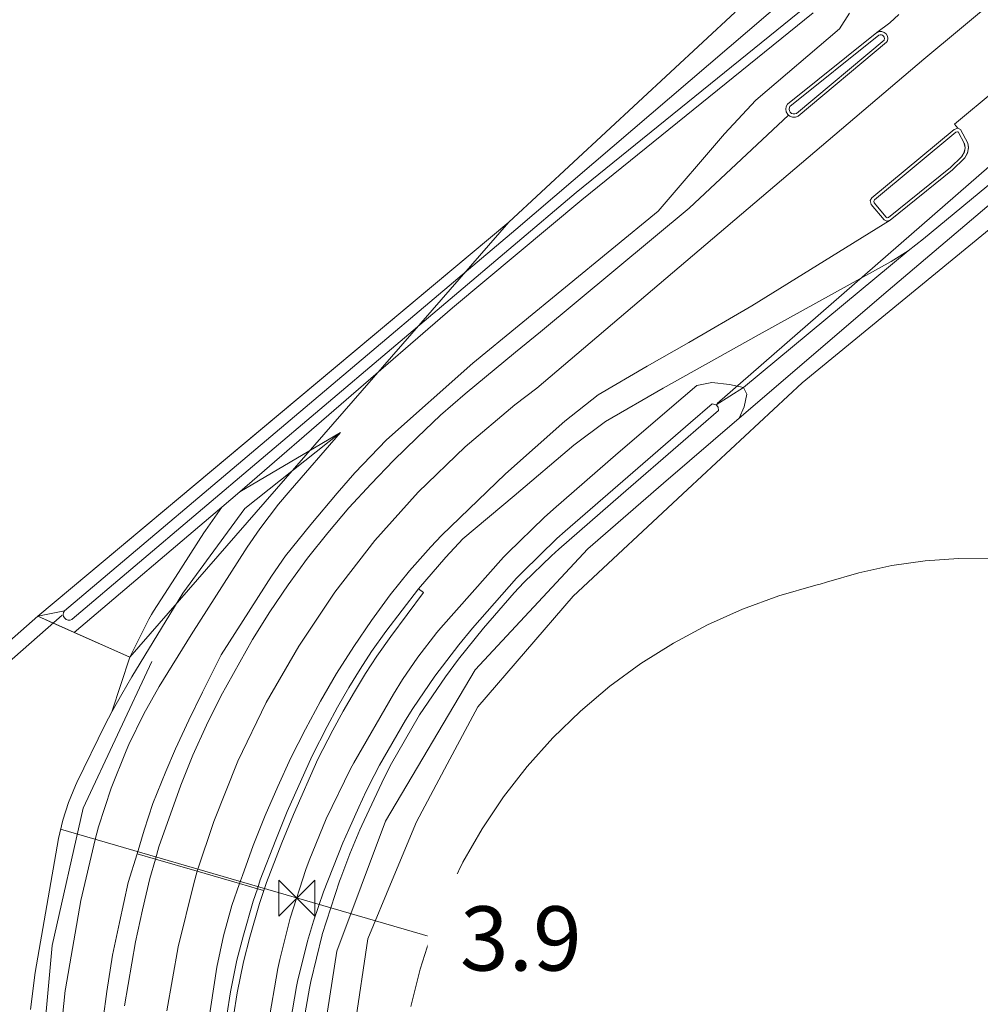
# Model space of a CAD drawing. Extents: x 140829 to 145054, y 448512 to 451778.
# Tile 110 of 152: x 143876 to 143936, y 450936 to 450997. Entities that reach past the tile are written whole.
import ezdxf

# ---------------------------------------------------------------- set-up
doc = ezdxf.new("R2010")
doc.units = 0
doc.header["$MEASUREMENT"] = 0
for name, color, linetype in [('geometrie2dBegroeidTerreindeel', 7, 'Continuous'), ('geometrie2dOnbegroeidTerreindeel', 7, 'Continuous'), ('geometrie2dOndersteunendWaterdeel', 7, 'Continuous'), ('geometrie2dOndersteunendWegdeel', 7, 'Continuous'), ('geometrie2dOverigeConstructie', 7, 'Continuous'), ('geometrie2dVegetatieObject', 7, 'Continuous'), ('geometrie2dWaterdeel', 7, 'Continuous'), ('geometrie2dWegdeel', 7, 'Continuous'), ('geometrie2dWeginrichtingselement', 7, 'Continuous'), ('HMPAL', 1, 'Continuous'), ('kruinlijnOndersteunendWegdeel', 7, 'Continuous'), ('PPALHM', 10, 'Continuous')]:
    doc.layers.add(name, color=color, linetype=linetype)
doc.styles.get("Standard").update_dxf_attribs({"font": 'arial.ttf'})

msp = doc.modelspace()

# ---------------------------------------------------------------- linework, layer by layer
at = {"layer": 'geometrie2dBegroeidTerreindeel', "linetype": 'Continuous', "lineweight": 0}
for p, q in [((143970.684, 451012.456), (143924.751, 450974.763)), ((143924.751, 450974.763), (143970.684, 451012.456)), ((143930.095, 450980.515), (143943.706, 450992.062)), ((143920.831, 450972.574), (143930.095, 450980.515)), ((143924.751, 450974.763), (143917.626, 450968.13)), ((143917.626, 450968.13), (143924.751, 450974.763)), ((143916.124, 450968.514), (143920.831, 450972.574)), ((143889.773, 450967.993), (143896.034, 450971.668)), ((143896.034, 450971.668), (143890.084, 450966.947)), ((143911.425, 450964.445), (143916.124, 450968.514)), ((143888.64, 450967.031), (143889.773, 450967.993)), ((143917.626, 450968.13), (143910.5, 450961.496)), ((143910.5, 450961.496), (143917.626, 450968.13)), ((143879.461, 450959.237), (143888.64, 450967.031)), ((143890.084, 450966.947), (143886.223, 450961.673)), ((143887.622, 450965.571), (143888.64, 450967.031)), ((143888.64, 450967.031), (143887.622, 450965.571)), ((143885.77, 450962.68), (143887.524, 450965.425)), ((143887.524, 450965.425), (143885.77, 450962.68)), ((143887.524, 450965.425), (143887.622, 450965.571)), ((143887.622, 450965.571), (143887.524, 450965.425)), ((143904.416, 450956.908), (143911.425, 450964.445)), ((143911.425, 450964.445), (143911.425, 450964.445)), ((143930.326, 450963.392), (143932.397, 450963.69)), ((143932.397, 450963.69), (143930.326, 450963.392)), ((143932.397, 450963.69), (143934.484, 450963.841)), ((143934.484, 450963.841), (143932.397, 450963.69)), ((143934.484, 450963.841), (143936.577, 450963.847)), ((143936.577, 450963.847), (143934.484, 450963.841)), ((143926.269, 450962.369), (143928.279, 450962.952)), ((143928.279, 450962.952), (143926.269, 450962.369)), ((143928.279, 450962.952), (143930.326, 450963.392)), ((143930.326, 450963.392), (143928.279, 450962.952)), ((143884.399, 450960.56), (143885.77, 450962.68)), ((143885.77, 450962.68), (143884.399, 450960.56)), ((143885.77, 450962.68), (143885.77, 450962.68)), ((143925.881, 450962.239), (143926.269, 450962.369)), ((143926.269, 450962.369), (143925.881, 450962.239)), ((143886.223, 450961.673), (143883.057, 450956.47)), ((143923.296, 450961.502), (143925.596, 450962.168)), ((143925.596, 450962.168), (143923.296, 450961.502)), ((143925.596, 450962.168), (143925.881, 450962.239)), ((143925.881, 450962.239), (143925.596, 450962.168)), ((143910.5, 450961.496), (143904.567, 450954.602)), ((143904.567, 450954.602), (143910.5, 450961.496)), ((143921.047, 450960.677), (143923.296, 450961.502)), ((143923.296, 450961.502), (143921.047, 450960.677)), ((143884.267, 450960.342), (143884.399, 450960.56)), ((143884.399, 450960.56), (143884.267, 450960.342)), ((143918.863, 450959.697), (143921.047, 450960.677)), ((143921.047, 450960.677), (143918.863, 450959.697)), ((143882.931, 450957.697), (143884.114, 450960.058)), ((143884.114, 450960.058), (143882.931, 450957.697)), ((143884.114, 450960.058), (143884.267, 450960.342)), ((143884.267, 450960.342), (143884.114, 450960.058)), ((143882.931, 450957.697), (143879.461, 450959.237)), ((143916.751, 450958.567), (143918.863, 450959.697)), ((143918.863, 450959.697), (143916.751, 450958.567)), ((143914.724, 450957.292), (143916.751, 450958.567)), ((143916.751, 450958.567), (143914.724, 450957.292)), ((143881.813, 450954.285), (143882.931, 450957.697)), ((143882.931, 450957.697), (143882.931, 450957.697)), ((143898.835, 450947.493), (143904.416, 450956.908)), ((143912.79, 450955.879), (143914.724, 450957.292)), ((143914.724, 450957.292), (143912.79, 450955.879)), ((143883.057, 450956.47), (143882.425, 450955.384)), ((143910.96, 450954.335), (143912.79, 450955.879)), ((143912.79, 450955.879), (143910.96, 450954.335)), ((143882.425, 450955.384), (143881.813, 450954.285)), ((143904.567, 450954.602), (143902.658, 450951.025)), ((143902.658, 450951.025), (143904.567, 450954.602)), ((143909.242, 450952.667), (143910.96, 450954.335)), ((143910.96, 450954.335), (143909.242, 450952.667)), ((143907.643, 450950.882), (143909.242, 450952.667)), ((143909.242, 450952.667), (143907.643, 450950.882)), ((143902.658, 450951.025), (143900.75, 450947.448)), ((143900.75, 450947.448), (143902.658, 450951.025)), ((143906.175, 450948.992), (143907.643, 450950.882)), ((143907.643, 450950.882), (143906.175, 450948.992)), ((143904.84, 450947.003), (143906.175, 450948.992)), ((143906.175, 450948.992), (143904.84, 450947.003)), ((143895.793, 450939.386), (143898.835, 450947.493)), ((143900.75, 450947.448), (143899.239, 450943.806)), ((143899.239, 450943.806), (143900.75, 450947.448)), ((143903.649, 450944.925), (143904.84, 450947.003)), ((143904.84, 450947.003), (143903.649, 450944.925)), ((143902.605, 450942.77), (143903.649, 450944.925)), ((143903.649, 450944.925), (143902.605, 450942.77)), ((143899.239, 450943.806), (143897.727, 450940.164)), ((143897.727, 450940.164), (143899.239, 450943.806)), ((143901.714, 450940.547), (143902.605, 450942.77)), ((143902.605, 450942.77), (143901.714, 450940.547)), ((143900.98, 450938.267), (143901.714, 450940.547)), ((143901.714, 450940.547), (143900.98, 450938.267)), ((143897.727, 450940.164), (143896.558, 450932.357)), ((143896.558, 450932.357), (143897.727, 450940.164)), ((143894.502, 450931.125), (143895.793, 450939.386)), ((143900.407, 450935.943), (143900.98, 450938.267)), ((143900.98, 450938.267), (143900.407, 450935.943))]:
    msp.add_line(p, q, dxfattribs=at)
at = {"layer": 'geometrie2dOnbegroeidTerreindeel', "linetype": 'Continuous', "lineweight": 0}
for p, q in [((143920.583, 450997.847), (143906.502, 450984.776)), ((143906.502, 450984.776), (143877.205, 450960.239)), ((143857.873, 450943.297), (143877.205, 450960.239)), ((143877.205, 450960.239), (143857.873, 450943.297)), ((143877.205, 450960.239), (143878.153, 450959.818)), ((143878.153, 450959.818), (143879.461, 450959.237)), ((143879.461, 450959.237), (143882.931, 450957.697)), ((143882.931, 450957.697), (143881.813, 450954.285)), ((143881.813, 450954.285), (143881.394, 450953.505)), ((143881.813, 450954.285), (143881.813, 450954.285)), ((143881.394, 450953.505), (143879.616, 450949.883)), ((143879.541, 450949.714), (143879.11, 450948.64)), ((143879.616, 450949.883), (143879.541, 450949.714)), ((143879.11, 450948.64), (143878.756, 450947.54)), ((143878.756, 450947.54), (143878.479, 450946.417)), ((143878.475, 450946.398), (143877.032, 450938.066)), ((143878.479, 450946.417), (143878.475, 450946.398)), ((143877.032, 450938.066), (143876.739, 450935.774))]:
    msp.add_line(p, q, dxfattribs=at)
at = {"layer": 'geometrie2dOndersteunendWaterdeel', "linetype": 'Continuous', "lineweight": 0}
for p, q in [((143923.921, 450998.848), (143906.937, 450984.307)), ((143906.502, 450984.776), (143920.583, 450997.847)), ((143910.688, 450986.605), (143925.033, 450998.214)), ((143925.438, 450997.796), (143911.054, 450986.154)), ((143879.326, 450960.052), (143910.688, 450986.605)), ((143911.054, 450986.154), (143902.99, 450979.428)), ((143877.205, 450960.239), (143906.502, 450984.776)), ((143906.937, 450984.307), (143878.864, 450960.578)), ((143906.937, 450984.307), (143906.937, 450984.307)), ((143902.99, 450979.428), (143889.773, 450967.993)), ((143917.351, 450973.876), (143918.199, 450974.602)), ((143918.199, 450974.602), (143919.144, 450974.779)), ((143919.144, 450974.779), (143920.234, 450974.661)), ((143920.234, 450974.661), (143921.112, 450974.481)), ((143919.399, 450973.406), (143921.112, 450974.481)), ((143921.112, 450974.481), (143919.399, 450973.406)), ((143921.112, 450974.481), (143921.311, 450974.059)), ((143921.311, 450974.059), (143921.144, 450973.282)), ((143913.31, 450970.401), (143917.351, 450973.876)), ((143919.146, 450973.463), (143917.809, 450972.307)), ((143919.399, 450973.406), (143919.146, 450973.463)), ((143919.523, 450973.253), (143919.399, 450973.406)), ((143917.347, 450971.14), (143919.554, 450973.054)), ((143919.554, 450973.054), (143919.523, 450973.253)), ((143921.144, 450973.282), (143920.831, 450972.574)), ((143917.809, 450972.307), (143913.905, 450968.926)), ((143920.831, 450972.574), (143916.124, 450968.514)), ((143913.477, 450967.779), (143917.347, 450971.14)), ((143909.289, 450966.904), (143913.31, 450970.401)), ((143913.905, 450968.926), (143910.016, 450965.531)), ((143916.124, 450968.514), (143911.425, 450964.445)), ((143889.773, 450967.993), (143888.64, 450967.031)), ((143909.615, 450964.411), (143913.477, 450967.779)), ((143888.64, 450967.031), (143879.461, 450959.237)), ((143888.64, 450967.031), (143888.64, 450967.031)), ((143908.712, 450966.391), (143909.289, 450966.904)), ((143906.441, 450964.186), (143908.712, 450966.391)), ((143910.016, 450965.531), (143909.499, 450965.07)), ((143909.499, 450965.07), (143907.344, 450962.978)), ((143911.425, 450964.445), (143904.416, 450956.908)), ((143906.182, 450963.914), (143906.441, 450964.186)), ((143909.159, 450964.006), (143909.615, 450964.411)), ((143902.28, 450959.519), (143906.182, 450963.914)), ((143907.437, 450962.334), (143909.159, 450964.006)), ((143907.344, 450962.978), (143906.986, 450962.601)), ((143906.986, 450962.601), (143904.235, 450959.493)), ((143906.832, 450961.687), (143907.437, 450962.334)), ((143904.926, 450959.504), (143906.832, 450961.687)), ((143877.205, 450960.239), (143878.864, 450960.578)), ((143878.864, 450960.578), (143877.205, 450960.239)), ((143878.806, 450960.474), (143878.785, 450960.352)), ((143878.864, 450960.578), (143878.806, 450960.474)), ((143878.153, 450959.818), (143877.205, 450960.239)), ((143878.785, 450960.352), (143878.806, 450960.232)), ((143878.806, 450960.232), (143878.869, 450960.125)), ((143878.869, 450960.125), (143878.963, 450960.046)), ((143878.963, 450960.046), (143879.079, 450960.004)), ((143879.079, 450960.004), (143879.202, 450960.005)), ((143879.202, 450960.005), (143879.318, 450960.047)), ((143879.318, 450960.047), (143879.326, 450960.052)), ((143879.461, 450959.237), (143878.153, 450959.818)), ((143900.844, 450957.685), (143902.03, 450959.219)), ((143902.03, 450959.219), (143902.28, 450959.519)), ((143903.38, 450957.577), (143904.926, 450959.504)), ((143904.235, 450959.493), (143903.397, 450958.468)), ((143903.397, 450958.468), (143901.905, 450956.51)), ((143899.897, 450956.293), (143900.844, 450957.685)), ((143902.554, 450956.471), (143903.38, 450957.577)), ((143904.416, 450956.908), (143898.835, 450947.493)), ((143899.335, 450955.4), (143899.897, 450956.293)), ((143901.905, 450956.51), (143900.526, 450954.496)), ((143900.953, 450954.094), (143902.554, 450956.471)), ((143896.854, 450951.118), (143899.335, 450955.4)), ((143900.526, 450954.496), (143900.068, 450953.774)), ((143900.068, 450953.774), (143898.459, 450950.969)), ((143899.211, 450951.069), (143900.872, 450953.963)), ((143900.872, 450953.963), (143900.953, 450954.094)), ((143895.147, 450947.635), (143896.652, 450950.741)), ((143896.652, 450950.741), (143896.854, 450951.118)), ((143898.459, 450950.969), (143898.123, 450950.32)), ((143898.756, 450950.185), (143899.211, 450951.069)), ((143897.355, 450947.215), (143898.756, 450950.185)), ((143898.123, 450950.32), (143897.637, 450949.343)), ((143897.637, 450949.343), (143897.168, 450948.358)), ((143897.168, 450948.358), (143896.54, 450946.972)), ((143894.084, 450945.031), (143895.147, 450947.635)), ((143898.835, 450947.493), (143895.793, 450939.386)), ((143896.54, 450946.972), (143896.18, 450946.146)), ((143897.234, 450946.939), (143897.355, 450947.215)), ((143896.615, 450945.46), (143897.234, 450946.939)), ((143896.18, 450946.146), (143894.971, 450943.078)), ((143896.042, 450943.962), (143896.615, 450945.46)), ((143893.882, 450944.481), (143894.084, 450945.031)), ((143892.909, 450941.459), (143893.882, 450944.481)), ((143895.964, 450943.748), (143896.042, 450943.962)), ((143894.898, 450940.436), (143895.964, 450943.748)), ((143894.971, 450943.078), (143894.349, 450941.258)), ((143892.258, 450938.882), (143892.909, 450941.459)), ((143894.349, 450941.258), (143893.972, 450940.016)), ((143894.175, 450937.508), (143894.889, 450940.403)), ((143894.889, 450940.403), (143894.898, 450940.436)), ((143893.972, 450940.016), (143893.357, 450937.517)), ((143895.793, 450939.386), (143894.502, 450931.125)), ((143892.137, 450938.319), (143892.258, 450938.882)), ((143891.53, 450934.823), (143892.137, 450938.319)), ((143893.29, 450937.192), (143892.923, 450935.018)), ((143893.357, 450937.517), (143893.29, 450937.192)), ((143894.092, 450937.102), (143894.175, 450937.508)), ((143893.692, 450934.735), (143894.092, 450937.102))]:
    msp.add_line(p, q, dxfattribs=at)
at = {"layer": 'geometrie2dOndersteunendWegdeel', "linetype": 'Continuous', "lineweight": 0}
for p, q in [((143911.054, 450986.154), (143925.438, 450997.796)), ((143927.704, 450997.781), (143927.076, 450996.803)), ((143927.076, 450996.803), (143921.867, 450992.353)), ((143929.42, 450996.579), (143929.526, 450996.624)), ((143929.526, 450996.624), (143929.565, 450996.634)), ((143929.565, 450996.634), (143929.718, 450996.634)), ((143929.718, 450996.634), (143929.861, 450996.582)), ((143923.833, 450992.104), (143929.396, 450996.564)), ((143923.985, 450991.963), (143929.519, 450996.4)), ((143929.519, 450996.4), (143923.985, 450991.963)), ((143929.851, 450996.097), (143924.393, 450991.538)), ((143924.393, 450991.538), (143929.851, 450996.097)), ((143929.396, 450996.564), (143929.42, 450996.579)), ((143929.396, 450996.564), (143929.396, 450996.564)), ((143929.519, 450996.4), (143929.524, 450996.403)), ((143929.524, 450996.403), (143929.519, 450996.4)), ((143929.524, 450996.403), (143929.601, 450996.432)), ((143929.601, 450996.432), (143929.524, 450996.403)), ((143929.601, 450996.432), (143929.682, 450996.432)), ((143929.682, 450996.432), (143929.601, 450996.432)), ((143929.682, 450996.432), (143929.758, 450996.404)), ((143929.758, 450996.404), (143929.682, 450996.432)), ((143929.758, 450996.404), (143929.82, 450996.352)), ((143929.82, 450996.352), (143929.758, 450996.404)), ((143929.82, 450996.352), (143929.862, 450996.282)), ((143929.862, 450996.282), (143929.82, 450996.352)), ((143929.862, 450996.122), (143929.851, 450996.097)), ((143929.851, 450996.097), (143929.862, 450996.122)), ((143929.851, 450996.097), (143929.851, 450996.097)), ((143929.861, 450996.582), (143929.977, 450996.485)), ((143929.862, 450996.282), (143929.876, 450996.202)), ((143929.876, 450996.202), (143929.862, 450996.282)), ((143929.876, 450996.202), (143929.862, 450996.122)), ((143929.862, 450996.122), (143929.876, 450996.202)), ((143929.977, 450996.485), (143930.054, 450996.353)), ((143930.055, 450996.052), (143930.011, 450995.963)), ((143930.054, 450996.353), (143930.081, 450996.203)), ((143930.081, 450996.203), (143930.055, 450996.052)), ((143930.011, 450995.963), (143924.511, 450991.369)), ((143921.867, 450992.353), (143919.927, 450990.274)), ((143923.733, 450991.802), (143923.764, 450991.974)), ((143923.765, 450991.63), (143923.733, 450991.802)), ((143923.764, 450991.974), (143923.833, 450992.104)), ((143923.939, 450991.803), (143923.957, 450991.906)), ((143923.957, 450991.906), (143923.939, 450991.803)), ((143923.958, 450991.7), (143923.939, 450991.803)), ((143923.939, 450991.803), (143923.958, 450991.7)), ((143923.957, 450991.906), (143923.985, 450991.963)), ((143923.985, 450991.963), (143923.957, 450991.906)), ((143924.01, 450991.609), (143923.958, 450991.7)), ((143923.958, 450991.7), (143924.01, 450991.609)), ((143943.706, 450992.062), (143930.095, 450980.515)), ((143923.852, 450991.478), (143923.765, 450991.63)), ((143923.905, 450991.425), (143923.852, 450991.478)), ((143923.992, 450991.362), (143923.905, 450991.425)), ((143924.159, 450991.302), (143923.992, 450991.362)), ((143924.042, 450991.577), (143924.01, 450991.609)), ((143924.01, 450991.609), (143924.042, 450991.577)), ((143924.093, 450991.54), (143924.042, 450991.577)), ((143924.042, 450991.577), (143924.093, 450991.54)), ((143924.193, 450991.504), (143924.093, 450991.54)), ((143924.093, 450991.54), (143924.193, 450991.504)), ((143924.336, 450991.303), (143924.159, 450991.302)), ((143924.299, 450991.505), (143924.193, 450991.504)), ((143924.193, 450991.504), (143924.299, 450991.505)), ((143924.393, 450991.538), (143924.299, 450991.505)), ((143924.299, 450991.505), (143924.393, 450991.538)), ((143924.501, 450991.363), (143924.336, 450991.303)), ((143924.393, 450991.538), (143924.393, 450991.538)), ((143924.511, 450991.369), (143924.501, 450991.363)), ((143929.091, 450986.279), (143934.217, 450990.537)), ((143934.217, 450990.537), (143934.443, 450990.618)), ((143934.443, 450990.618), (143934.603, 450990.526)), ((143934.603, 450990.526), (143935.056, 450989.678)), ((143934.603, 450990.526), (143934.603, 450990.526)), ((143919.927, 450990.274), (143915.794, 450985.45)), ((143934.317, 450990.361), (143929.247, 450986.149)), ((143934.317, 450990.361), (143929.247, 450986.149)), ((143934.423, 450990.398), (143934.317, 450990.361)), ((143934.423, 450990.398), (143934.317, 450990.361)), ((143934.453, 450990.381), (143934.423, 450990.398)), ((143934.453, 450990.381), (143934.423, 450990.398)), ((143934.844, 450989.649), (143934.453, 450990.381)), ((143934.844, 450989.649), (143934.453, 450990.381)), ((143934.453, 450990.381), (143934.453, 450990.381)), ((143934.887, 450989.394), (143934.839, 450989.664)), ((143934.839, 450989.664), (143934.844, 450989.649)), ((143934.841, 450989.123), (143934.887, 450989.394)), ((143934.844, 450989.649), (143934.844, 450989.649)), ((143934.887, 450989.408), (143934.844, 450989.649)), ((143934.845, 450989.136), (143934.887, 450989.408)), ((143935.097, 450989.401), (143935.038, 450989.063)), ((143935.056, 450989.678), (143935.097, 450989.401)), ((143932.305, 450983.729), (143938.247, 450988.649)), ((143933.982, 450988.175), (143934.658, 450988.834)), ((143933.982, 450988.175), (143934.658, 450988.834)), ((143934.839, 450988.732), (143934.116, 450988.026)), ((143934.658, 450988.834), (143934.712, 450988.895)), ((143934.658, 450988.834), (143934.703, 450988.884)), ((143934.703, 450988.884), (143934.841, 450989.123)), ((143934.712, 450988.895), (143934.845, 450989.136)), ((143934.867, 450988.765), (143934.839, 450988.732)), ((143935.038, 450989.063), (143934.867, 450988.765)), ((143930.13, 450985.066), (143933.982, 450988.175)), ((143930.13, 450985.066), (143933.982, 450988.175)), ((143934.116, 450988.026), (143930.225, 450984.885)), ((143928.994, 450986.106), (143929.091, 450986.279)), ((143902.99, 450979.428), (143911.054, 450986.154)), ((143929.053, 450985.874), (143928.994, 450986.106)), ((143929.848, 450984.916), (143929.053, 450985.874)), ((143929.247, 450986.149), (143929.207, 450986.077)), ((143929.247, 450986.149), (143929.207, 450986.077)), ((143929.207, 450986.077), (143929.236, 450985.966)), ((143929.207, 450986.077), (143929.236, 450985.966)), ((143929.236, 450985.966), (143929.977, 450985.074)), ((143929.236, 450985.966), (143929.977, 450985.074)), ((143915.794, 450985.45), (143904.263, 450975.994)), ((143929.977, 450985.074), (143930.041, 450985.04)), ((143929.977, 450985.074), (143930.041, 450985.04)), ((143930.041, 450985.04), (143930.13, 450985.066)), ((143930.041, 450985.04), (143930.13, 450985.066)), ((143930.019, 450984.825), (143929.848, 450984.916)), ((143930.225, 450984.885), (143930.019, 450984.825)), ((143931.347, 450982.976), (143932.305, 450983.729)), ((143921.112, 450974.481), (143931.347, 450982.976)), ((143931.347, 450982.976), (143921.112, 450974.481)), ((143930.292, 450982.317), (143931.347, 450982.976)), ((143922.079, 450977.781), (143930.292, 450982.317)), ((143930.095, 450980.515), (143920.831, 450972.574)), ((143889.773, 450967.993), (143902.99, 450979.428)), ((143916.097, 450974.444), (143922.079, 450977.781)), ((143904.263, 450975.994), (143898.899, 450971.216)), ((143918.199, 450974.602), (143917.351, 450973.876)), ((143919.144, 450974.779), (143918.199, 450974.602)), ((143920.234, 450974.661), (143919.144, 450974.779)), ((143921.112, 450974.481), (143920.234, 450974.661)), ((143912.517, 450972.357), (143916.097, 450974.444)), ((143921.311, 450974.059), (143921.112, 450974.481)), ((143921.144, 450973.282), (143921.311, 450974.059)), ((143917.351, 450973.876), (143913.31, 450970.401)), ((143920.831, 450972.574), (143921.144, 450973.282)), ((143910.558, 450970.88), (143912.517, 450972.357)), ((143896.034, 450971.668), (143889.773, 450967.993)), ((143890.084, 450966.947), (143896.034, 450971.668)), ((143896.034, 450971.668), (143892.892, 450968.072)), ((143892.892, 450968.072), (143896.034, 450971.668)), ((143898.899, 450971.216), (143896.912, 450969.158)), ((143906.83, 450967.737), (143910.558, 450970.88)), ((143913.31, 450970.401), (143909.289, 450966.904)), ((143896.912, 450969.158), (143895.827, 450967.902)), ((143892.892, 450968.072), (143892.182, 450967.212)), ((143892.182, 450967.212), (143892.892, 450968.072)), ((143895.827, 450967.902), (143894.183, 450965.951)), ((143892.182, 450967.212), (143891.006, 450965.679)), ((143891.006, 450965.679), (143892.182, 450967.212)), ((143903.651, 450965.064), (143906.83, 450967.737)), ((143886.223, 450961.673), (143890.084, 450966.947)), ((143909.289, 450966.904), (143908.712, 450966.391)), ((143908.712, 450966.391), (143906.441, 450964.186)), ((143891.006, 450965.679), (143890.221, 450964.544)), ((143890.221, 450964.544), (143891.006, 450965.679)), ((143894.183, 450965.951), (143892.612, 450964)), ((143902.593, 450963.911), (143903.651, 450965.064)), ((143890.221, 450964.544), (143886.73, 450959.093)), ((143886.73, 450959.093), (143890.221, 450964.544)), ((143906.441, 450964.186), (143906.182, 450963.914)), ((143892.612, 450964), (143891.736, 450962.731)), ((143900.883, 450961.941), (143902.593, 450963.911)), ((143906.182, 450963.914), (143902.28, 450959.519)), ((143891.736, 450962.731), (143889.973, 450959.974)), ((143883.057, 450956.47), (143886.223, 450961.673)), ((143898.857, 450959.289), (143900.883, 450961.941)), ((143901.185, 450961.713), (143899.17, 450958.987)), ((143899.17, 450958.987), (143901.185, 450961.713)), ((143900.883, 450961.941), (143901.185, 450961.713)), ((143900.883, 450961.941), (143900.883, 450961.941)), ((143901.185, 450961.713), (143900.883, 450961.941)), ((143889.973, 450959.974), (143888.597, 450957.845)), ((143897.966, 450958.041), (143898.857, 450959.289)), ((143902.03, 450959.219), (143900.844, 450957.685)), ((143902.28, 450959.519), (143902.03, 450959.219)), ((143886.73, 450959.093), (143884.758, 450955.86)), ((143884.758, 450955.86), (143886.73, 450959.093)), ((143899.17, 450958.987), (143898.29, 450957.755)), ((143898.29, 450957.755), (143899.17, 450958.987)), ((143897.252, 450956.955), (143897.966, 450958.041)), ((143888.597, 450957.845), (143887.442, 450955.506)), ((143898.29, 450957.755), (143897.587, 450956.686)), ((143897.587, 450956.686), (143898.29, 450957.755)), ((143900.844, 450957.685), (143899.897, 450956.293)), ((143896.553, 450955.8), (143897.252, 450956.955)), ((143882.425, 450955.384), (143883.057, 450956.47)), ((143883.057, 450956.47), (143883.057, 450956.47)), ((143897.587, 450956.686), (143896.896, 450955.543)), ((143896.896, 450955.543), (143897.587, 450956.686)), ((143899.897, 450956.293), (143899.335, 450955.4)), ((143884.758, 450955.86), (143883.798, 450954.157)), ((143883.798, 450954.157), (143884.758, 450955.86)), ((143895.838, 450954.58), (143896.553, 450955.8)), ((143896.896, 450955.543), (143896.189, 450954.336)), ((143896.189, 450954.336), (143896.896, 450955.543)), ((143881.813, 450954.285), (143882.425, 450955.384)), ((143887.442, 450955.506), (143886.604, 450953.762)), ((143899.335, 450955.4), (143896.854, 450951.118)), ((143895.197, 450953.385), (143895.838, 450954.58)), ((143896.189, 450954.336), (143895.555, 450953.155)), ((143895.555, 450953.155), (143896.189, 450954.336)), ((143881.394, 450953.505), (143881.813, 450954.285)), ((143883.798, 450954.157), (143882.867, 450952.261)), ((143882.867, 450952.261), (143883.798, 450954.157)), ((143886.604, 450953.762), (143885.772, 450951.983)), ((143879.616, 450949.883), (143881.394, 450953.505)), ((143894.264, 450951.556), (143895.197, 450953.385)), ((143895.555, 450953.155), (143894.63, 450951.345)), ((143894.63, 450951.345), (143895.555, 450953.155)), ((143882.693, 450951.873), (143881.754, 450949.533)), ((143881.754, 450949.533), (143882.693, 450951.873)), ((143882.867, 450952.261), (143882.693, 450951.873)), ((143882.693, 450951.873), (143882.867, 450952.261)), ((143885.772, 450951.983), (143885.154, 450950.586)), ((143892.719, 450948.097), (143894.264, 450951.556)), ((143894.63, 450951.345), (143893.097, 450947.908)), ((143893.097, 450947.908), (143894.63, 450951.345)), ((143896.652, 450950.741), (143895.147, 450947.635)), ((143896.854, 450951.118), (143896.652, 450950.741)), ((143885.154, 450950.586), (143884.362, 450948.593)), ((143879.11, 450948.64), (143879.541, 450949.714)), ((143879.541, 450949.714), (143879.616, 450949.883)), ((143881.754, 450949.533), (143880.982, 450947.134)), ((143880.982, 450947.134), (143881.754, 450949.533)), ((143878.756, 450947.54), (143879.11, 450948.64)), ((143884.362, 450948.593), (143883.821, 450946.922)), ((143892.004, 450946.321), (143892.719, 450948.097)), ((143893.097, 450947.908), (143892.386, 450946.145)), ((143892.386, 450946.145), (143893.097, 450947.908)), ((143895.147, 450947.635), (143894.084, 450945.031)), ((143878.479, 450946.417), (143878.756, 450947.54)), ((143880.982, 450947.134), (143880.77, 450946.353)), ((143880.77, 450946.353), (143880.982, 450947.134)), ((143877.032, 450938.066), (143878.475, 450946.398)), ((143878.475, 450946.398), (143878.479, 450946.417)), ((143880.77, 450946.353), (143879.877, 450942.547)), ((143879.877, 450942.547), (143880.77, 450946.353)), ((143883.821, 450946.922), (143883.372, 450945.456)), ((143891.04, 450943.829), (143892.004, 450946.321)), ((143892.386, 450946.145), (143891.429, 450943.669)), ((143891.429, 450943.669), (143892.386, 450946.145)), ((143883.372, 450945.456), (143882.826, 450943.671)), ((143894.084, 450945.031), (143893.882, 450944.481)), ((143893.882, 450944.481), (143892.909, 450941.459)), ((143882.826, 450943.671), (143882.287, 450941.173)), ((143890.858, 450943.28), (143891.04, 450943.829)), ((143891.429, 450943.669), (143891.261, 450943.164)), ((143891.261, 450943.164), (143891.429, 450943.669)), ((143890.599, 450942.503), (143890.858, 450943.28)), ((143890.858, 450943.28), (143891.261, 450943.164)), ((143890.858, 450943.28), (143890.858, 450943.28)), ((143891.261, 450943.164), (143890.858, 450943.28)), ((143891.261, 450943.164), (143890.997, 450942.367)), ((143890.997, 450942.367), (143891.261, 450943.164)), ((143879.877, 450942.547), (143878.917, 450937.051)), ((143878.917, 450937.051), (143879.877, 450942.547)), ((143889.996, 450940.394), (143890.599, 450942.503)), ((143890.997, 450942.367), (143890.398, 450940.275)), ((143890.398, 450940.275), (143890.997, 450942.367)), ((143892.909, 450941.459), (143892.258, 450938.882)), ((143882.287, 450941.173), (143881.849, 450939.137)), ((143889.586, 450938.836), (143889.996, 450940.394)), ((143890.398, 450940.275), (143889.993, 450938.737)), ((143889.993, 450938.737), (143890.398, 450940.275)), ((143881.849, 450939.137), (143881.496, 450936.88)), ((143889.185, 450936.87), (143889.586, 450938.836)), ((143889.993, 450938.737), (143889.598, 450936.801)), ((143889.598, 450936.801), (143889.993, 450938.737)), ((143892.258, 450938.882), (143892.137, 450938.319)), ((143876.739, 450935.774), (143877.032, 450938.066)), ((143892.137, 450938.319), (143891.53, 450934.823)), ((143878.903, 450936.954), (143878.536, 450933.367)), ((143878.536, 450933.367), (143878.903, 450936.954)), ((143878.917, 450937.051), (143878.903, 450936.954)), ((143878.903, 450936.954), (143878.917, 450937.051)), ((143881.496, 450936.88), (143881.27, 450935.188)), ((143888.964, 450935.403), (143889.185, 450936.87)), ((143889.598, 450936.801), (143889.38, 450935.355)), ((143889.38, 450935.355), (143889.598, 450936.801))]:
    msp.add_line(p, q, dxfattribs=at)
at = {"layer": 'geometrie2dOverigeConstructie', "linetype": 'Continuous', "lineweight": 0}
for p, q in [((143919.458, 450973.48), (143942.219, 450993.319)), ((143942.219, 450993.319), (143919.458, 450973.48)), ((143852.29, 450937.123), (143878.709, 450960.305)), ((143878.709, 450960.305), (143852.29, 450937.123))]:
    msp.add_line(p, q, dxfattribs=at)
at = {"layer": 'geometrie2dVegetatieObject', "linetype": 'Continuous', "lineweight": 0}
for p, q in [((143882.931, 450957.697), (143906.501, 450984.776)), ((143906.501, 450984.776), (143890.924, 450971.73)), ((143890.924, 450971.73), (143877.205, 450960.239)), ((143877.205, 450960.239), (143882.931, 450957.697)), ((143880.01, 450948.285), (143884.302, 450957.416)), ((143878.096, 450939.746), (143880.01, 450948.285)), ((143876.854, 450926.356), (143878.096, 450939.746))]:
    msp.add_line(p, q, dxfattribs=at)
at = {"layer": 'geometrie2dWaterdeel', "linetype": 'Continuous', "lineweight": 0}
for p, q in [((143906.937, 450984.307), (143923.921, 450998.848)), ((143925.033, 450998.214), (143910.688, 450986.605)), ((143910.688, 450986.605), (143879.326, 450960.052)), ((143878.864, 450960.578), (143906.937, 450984.307)), ((143917.809, 450972.307), (143919.146, 450973.463)), ((143919.146, 450973.463), (143919.399, 450973.406)), ((143919.399, 450973.406), (143919.523, 450973.253)), ((143919.554, 450973.054), (143917.347, 450971.14)), ((143919.523, 450973.253), (143919.554, 450973.054)), ((143913.905, 450968.926), (143917.809, 450972.307)), ((143917.347, 450971.14), (143913.477, 450967.779)), ((143910.016, 450965.531), (143913.905, 450968.926)), ((143913.477, 450967.779), (143909.615, 450964.411)), ((143909.499, 450965.07), (143910.016, 450965.531)), ((143907.344, 450962.978), (143909.499, 450965.07)), ((143909.615, 450964.411), (143909.159, 450964.006)), ((143909.159, 450964.006), (143907.437, 450962.334)), ((143906.986, 450962.601), (143907.344, 450962.978)), ((143904.235, 450959.493), (143906.986, 450962.601)), ((143907.437, 450962.334), (143906.832, 450961.687)), ((143906.832, 450961.687), (143904.926, 450959.504)), ((143878.785, 450960.352), (143878.806, 450960.474)), ((143878.806, 450960.474), (143878.864, 450960.578)), ((143878.806, 450960.232), (143878.785, 450960.352)), ((143878.869, 450960.125), (143878.806, 450960.232)), ((143878.963, 450960.046), (143878.869, 450960.125)), ((143879.079, 450960.004), (143878.963, 450960.046)), ((143879.202, 450960.005), (143879.079, 450960.004)), ((143879.318, 450960.047), (143879.202, 450960.005)), ((143879.326, 450960.052), (143879.318, 450960.047)), ((143879.326, 450960.052), (143879.326, 450960.052)), ((143904.926, 450959.504), (143903.38, 450957.577)), ((143903.397, 450958.468), (143904.235, 450959.493)), ((143901.905, 450956.51), (143903.397, 450958.468)), ((143903.38, 450957.577), (143902.554, 450956.471)), ((143900.526, 450954.496), (143901.905, 450956.51)), ((143902.554, 450956.471), (143900.953, 450954.094)), ((143900.068, 450953.774), (143900.526, 450954.496)), ((143898.459, 450950.969), (143900.068, 450953.774)), ((143900.872, 450953.963), (143899.211, 450951.069)), ((143900.953, 450954.094), (143900.872, 450953.963)), ((143898.123, 450950.32), (143898.459, 450950.969)), ((143899.211, 450951.069), (143898.756, 450950.185)), ((143898.756, 450950.185), (143897.355, 450947.215)), ((143897.637, 450949.343), (143898.123, 450950.32)), ((143897.168, 450948.358), (143897.637, 450949.343)), ((143896.54, 450946.972), (143897.168, 450948.358)), ((143896.18, 450946.146), (143896.54, 450946.972)), ((143897.355, 450947.215), (143897.234, 450946.939)), ((143897.234, 450946.939), (143896.615, 450945.46)), ((143894.971, 450943.078), (143896.18, 450946.146)), ((143896.615, 450945.46), (143896.042, 450943.962)), ((143896.042, 450943.962), (143895.964, 450943.748)), ((143895.964, 450943.748), (143894.898, 450940.436)), ((143894.349, 450941.258), (143894.971, 450943.078)), ((143893.972, 450940.016), (143894.349, 450941.258)), ((143894.889, 450940.403), (143894.175, 450937.508)), ((143894.898, 450940.436), (143894.889, 450940.403)), ((143893.357, 450937.517), (143893.972, 450940.016)), ((143892.923, 450935.018), (143893.29, 450937.192)), ((143893.29, 450937.192), (143893.357, 450937.517)), ((143894.175, 450937.508), (143894.092, 450937.102)), ((143894.092, 450937.102), (143893.692, 450934.735))]:
    msp.add_line(p, q, dxfattribs=at)
at = {"layer": 'geometrie2dWegdeel', "linetype": 'Continuous', "lineweight": 0}
for p, q in [((143932.322, 450994.904), (143960.862, 451018.714)), ((143960.862, 451018.714), (143932.322, 450994.904)), ((143927.076, 450996.803), (143927.704, 450997.781)), ((143930.762, 450997.69), (143930.217, 450997.165)), ((143930.217, 450997.165), (143930.762, 450997.69)), ((143921.867, 450992.353), (143927.076, 450996.803)), ((143930.217, 450997.165), (143929.396, 450996.564)), ((143929.396, 450996.564), (143930.217, 450997.165)), ((143929.526, 450996.624), (143929.42, 450996.579)), ((143929.565, 450996.634), (143929.526, 450996.624)), ((143929.718, 450996.634), (143929.565, 450996.634)), ((143929.861, 450996.582), (143929.718, 450996.634)), ((143929.396, 450996.564), (143923.833, 450992.104)), ((143929.42, 450996.579), (143929.396, 450996.564)), ((143929.977, 450996.485), (143929.861, 450996.582)), ((143930.054, 450996.353), (143929.977, 450996.485)), ((143930.011, 450995.963), (143930.055, 450996.052)), ((143930.081, 450996.203), (143930.054, 450996.353)), ((143930.055, 450996.052), (143930.081, 450996.203)), ((143924.511, 450991.369), (143930.011, 450995.963)), ((143908.246, 450974.442), (143932.322, 450994.904)), ((143932.322, 450994.904), (143908.246, 450974.442)), ((143934.237, 450990.871), (143936.828, 450993.031)), ((143936.828, 450993.031), (143934.237, 450990.871)), ((143919.927, 450990.274), (143921.867, 450992.353)), ((143923.764, 450991.974), (143923.733, 450991.802)), ((143923.733, 450991.802), (143923.765, 450991.63)), ((143923.833, 450992.104), (143923.764, 450991.974)), ((143923.905, 450991.425), (143917.725, 450985.644)), ((143917.725, 450985.644), (143923.905, 450991.425)), ((143923.765, 450991.63), (143923.852, 450991.478)), ((143923.852, 450991.478), (143923.905, 450991.425)), ((143923.905, 450991.425), (143923.992, 450991.362)), ((143923.992, 450991.362), (143924.159, 450991.302)), ((143924.159, 450991.302), (143924.336, 450991.303)), ((143924.336, 450991.303), (143924.501, 450991.363)), ((143924.501, 450991.363), (143924.511, 450991.369)), ((143934.217, 450990.537), (143929.091, 450986.279)), ((143934.443, 450990.618), (143934.217, 450990.537)), ((143934.443, 450990.618), (143934.237, 450990.871)), ((143934.237, 450990.871), (143934.443, 450990.618)), ((143934.603, 450990.526), (143934.443, 450990.618)), ((143935.056, 450989.678), (143934.603, 450990.526)), ((143915.794, 450985.45), (143919.927, 450990.274)), ((143935.044, 450989.079), (143935.097, 450989.418)), ((143935.097, 450989.418), (143935.056, 450989.678)), ((143938.247, 450988.649), (143932.305, 450983.729)), ((143934.116, 450988.026), (143934.839, 450988.732)), ((143934.839, 450988.732), (143934.878, 450988.779)), ((143934.878, 450988.779), (143935.044, 450989.079)), ((143930.225, 450984.885), (143934.116, 450988.026)), ((143929.091, 450986.279), (143928.994, 450986.106)), ((143917.725, 450985.644), (143908.475, 450977.935)), ((143908.475, 450977.935), (143917.725, 450985.644)), ((143928.994, 450986.106), (143929.053, 450985.874)), ((143929.053, 450985.874), (143929.848, 450984.916)), ((143904.263, 450975.994), (143915.794, 450985.45)), ((143921.632, 450979.554), (143930.225, 450984.885)), ((143930.225, 450984.885), (143921.632, 450979.554)), ((143929.848, 450984.916), (143930.019, 450984.825)), ((143930.019, 450984.825), (143930.225, 450984.885)), ((143932.305, 450983.729), (143931.347, 450982.976)), ((143931.347, 450982.976), (143930.292, 450982.317)), ((143930.292, 450982.317), (143922.079, 450977.781)), ((143917.712, 450977.279), (143921.632, 450979.554)), ((143921.632, 450979.554), (143917.712, 450977.279)), ((143908.475, 450977.935), (143906.918, 450976.681)), ((143906.918, 450976.681), (143908.475, 450977.935)), ((143922.079, 450977.781), (143916.097, 450974.444)), ((143915.112, 450975.8), (143917.712, 450977.279)), ((143917.712, 450977.279), (143915.112, 450975.8)), ((143906.918, 450976.681), (143903.78, 450974.086)), ((143903.78, 450974.086), (143906.918, 450976.681)), ((143898.899, 450971.216), (143904.263, 450975.994)), ((143904.263, 450975.994), (143904.263, 450975.994)), ((143912.059, 450974.017), (143915.112, 450975.8)), ((143915.112, 450975.8), (143912.059, 450974.017)), ((143903.78, 450974.086), (143902.258, 450972.745)), ((143902.258, 450972.745), (143903.78, 450974.086)), ((143906.872, 450973.396), (143908.246, 450974.442)), ((143908.246, 450974.442), (143906.872, 450973.396)), ((143909.988, 450972.388), (143912.059, 450974.017)), ((143912.059, 450974.017), (143909.988, 450972.388)), ((143916.097, 450974.444), (143912.517, 450972.357)), ((143903.777, 450970.784), (143906.872, 450973.396)), ((143906.872, 450973.396), (143903.777, 450970.784)), ((143902.258, 450972.745), (143900.793, 450971.356)), ((143900.793, 450971.356), (143902.258, 450972.745)), ((143906.297, 450969.094), (143909.988, 450972.388)), ((143909.988, 450972.388), (143906.297, 450969.094)), ((143912.517, 450972.357), (143910.558, 450970.88)), ((143896.912, 450969.158), (143898.899, 450971.216)), ((143900.793, 450971.356), (143899.334, 450969.942)), ((143899.334, 450969.942), (143900.793, 450971.356)), ((143910.558, 450970.88), (143906.83, 450967.737)), ((143900.872, 450967.963), (143903.777, 450970.784)), ((143903.777, 450970.784), (143900.872, 450967.963)), ((143899.334, 450969.942), (143897.931, 450968.479)), ((143897.931, 450968.479), (143899.334, 450969.942)), ((143895.827, 450967.902), (143896.912, 450969.158)), ((143902.322, 450965.261), (143906.297, 450969.094)), ((143906.297, 450969.094), (143902.322, 450965.261)), ((143897.931, 450968.479), (143896.553, 450966.979)), ((143896.553, 450966.979), (143897.931, 450968.479)), ((143894.183, 450965.951), (143895.827, 450967.902)), ((143898.169, 450964.945), (143900.872, 450967.963)), ((143900.872, 450967.963), (143898.169, 450964.945)), ((143906.83, 450967.737), (143903.651, 450965.064)), ((143896.553, 450966.979), (143895.235, 450965.442)), ((143895.235, 450965.442), (143896.553, 450966.979)), ((143892.612, 450964), (143894.183, 450965.951)), ((143895.235, 450965.442), (143893.978, 450963.86)), ((143893.978, 450963.86), (143895.235, 450965.442)), ((143895.684, 450961.746), (143898.169, 450964.945)), ((143898.169, 450964.945), (143895.684, 450961.746)), ((143901.644, 450964.56), (143902.322, 450965.261)), ((143902.322, 450965.261), (143901.644, 450964.56)), ((143903.651, 450965.064), (143902.593, 450963.911)), ((143900.331, 450963.062), (143901.644, 450964.56)), ((143901.644, 450964.56), (143900.331, 450963.062)), ((143891.736, 450962.731), (143892.612, 450964)), ((143893.978, 450963.86), (143892.771, 450962.201)), ((143892.771, 450962.201), (143893.978, 450963.86)), ((143902.593, 450963.911), (143900.883, 450961.941)), ((143899.129, 450961.576), (143900.331, 450963.062)), ((143900.331, 450963.062), (143899.129, 450961.576)), ((143889.973, 450959.974), (143891.736, 450962.731)), ((143892.771, 450962.201), (143891.633, 450960.518)), ((143891.633, 450960.518), (143892.771, 450962.201)), ((143893.428, 450958.382), (143895.684, 450961.746)), ((143895.684, 450961.746), (143893.428, 450958.382)), ((143900.883, 450961.941), (143898.857, 450959.289)), ((143897.968, 450959.981), (143899.129, 450961.576)), ((143899.129, 450961.576), (143897.968, 450959.981)), ((143891.633, 450960.518), (143890.561, 450958.803)), ((143890.561, 450958.803), (143891.633, 450960.518)), ((143888.597, 450957.845), (143889.973, 450959.974)), ((143896.855, 450958.347), (143897.968, 450959.981)), ((143897.968, 450959.981), (143896.855, 450958.347)), ((143898.857, 450959.289), (143897.966, 450958.041)), ((143890.561, 450958.803), (143888.588, 450955.269)), ((143888.588, 450955.269), (143890.561, 450958.803)), ((143891.413, 450954.869), (143893.428, 450958.382)), ((143893.428, 450958.382), (143891.413, 450954.869)), ((143895.786, 450956.673), (143896.855, 450958.347)), ((143896.855, 450958.347), (143895.786, 450956.673)), ((143897.966, 450958.041), (143897.252, 450956.955)), ((143887.442, 450955.506), (143888.597, 450957.845)), ((143897.252, 450956.955), (143896.553, 450955.8)), ((143894.789, 450954.953), (143895.786, 450956.673)), ((143895.786, 450956.673), (143894.789, 450954.953)), ((143896.553, 450955.8), (143895.838, 450954.58)), ((143886.604, 450953.762), (143887.442, 450955.506)), ((143888.588, 450955.269), (143887.696, 450953.454)), ((143887.696, 450953.454), (143888.588, 450955.269)), ((143893.861, 450953.222), (143894.789, 450954.953)), ((143894.789, 450954.953), (143893.861, 450953.222)), ((143889.647, 450951.225), (143891.413, 450954.869)), ((143891.413, 450954.869), (143889.647, 450951.225)), ((143895.838, 450954.58), (143895.197, 450953.385)), ((143885.772, 450951.983), (143886.604, 450953.762)), ((143887.696, 450953.454), (143886.836, 450951.588)), ((143886.836, 450951.588), (143887.696, 450953.454)), ((143892.947, 450951.434), (143893.861, 450953.222)), ((143893.861, 450953.222), (143892.947, 450951.434)), ((143895.197, 450953.385), (143894.264, 450951.556)), ((143885.154, 450950.586), (143885.772, 450951.983)), ((143886.836, 450951.588), (143886.087, 450949.73)), ((143886.087, 450949.73), (143886.836, 450951.588)), ((143892.123, 450949.641), (143892.947, 450951.434)), ((143892.947, 450951.434), (143892.123, 450949.641)), ((143894.264, 450951.556), (143892.719, 450948.097)), ((143888.14, 450947.465), (143889.647, 450951.225)), ((143889.647, 450951.225), (143888.14, 450947.465)), ((143884.362, 450948.593), (143885.154, 450950.586)), ((143886.087, 450949.73), (143884.731, 450945.881)), ((143884.731, 450945.881), (143886.087, 450949.73)), ((143891.338, 450947.829), (143892.123, 450949.641)), ((143892.123, 450949.641), (143891.338, 450947.829)), ((143883.821, 450946.922), (143884.362, 450948.593)), ((143890.593, 450945.971), (143891.338, 450947.829)), ((143891.338, 450947.829), (143890.593, 450945.971)), ((143892.719, 450948.097), (143892.004, 450946.321)), ((143887.12, 450944.367), (143888.14, 450947.465)), ((143888.14, 450947.465), (143887.12, 450944.367)), ((143883.372, 450945.456), (143883.821, 450946.922)), ((143884.731, 450945.881), (143884.515, 450945.124)), ((143884.515, 450945.124), (143884.731, 450945.881)), ((143889.926, 450944.103), (143890.593, 450945.971)), ((143890.593, 450945.971), (143889.926, 450944.103)), ((143892.004, 450946.321), (143891.04, 450943.829)), ((143882.826, 450943.671), (143883.372, 450945.456)), ((143884.515, 450945.124), (143883.372, 450945.456)), ((143883.372, 450945.456), (143884.515, 450945.124)), ((143884.173, 450943.924), (143884.515, 450945.124)), ((143884.515, 450945.124), (143884.173, 450943.924)), ((143887.12, 450944.367), (143884.515, 450945.124)), ((143883.711, 450941.967), (143884.173, 450943.924)), ((143884.173, 450943.924), (143883.711, 450941.967)), ((143886.897, 450943.603), (143887.12, 450944.367)), ((143887.12, 450944.367), (143886.897, 450943.603)), ((143889.752, 450943.602), (143887.12, 450944.367)), ((143887.12, 450944.367), (143887.12, 450944.367)), ((143887.12, 450944.367), (143887.12, 450944.367)), ((143887.12, 450944.367), (143889.752, 450943.602)), ((143889.752, 450943.602), (143889.926, 450944.103)), ((143889.926, 450944.103), (143889.752, 450943.602)), ((143882.287, 450941.173), (143882.826, 450943.671)), ((143885.927, 450939.67), (143886.897, 450943.603)), ((143886.897, 450943.603), (143885.927, 450939.67)), ((143889.276, 450942.236), (143889.752, 450943.602)), ((143889.752, 450943.602), (143889.276, 450942.236)), ((143890.858, 450943.28), (143889.752, 450943.602)), ((143889.752, 450943.602), (143890.858, 450943.28)), ((143889.752, 450943.602), (143889.752, 450943.602)), ((143891.04, 450943.829), (143890.858, 450943.28)), ((143890.858, 450943.28), (143890.599, 450942.503)), ((143890.858, 450943.28), (143890.858, 450943.28)), ((143888.747, 450940.355), (143889.276, 450942.236)), ((143889.276, 450942.236), (143888.747, 450940.355)), ((143890.599, 450942.503), (143889.996, 450940.394)), ((143883.277, 450939.984), (143883.711, 450941.967)), ((143883.711, 450941.967), (143883.277, 450939.984)), ((143881.849, 450939.137), (143882.287, 450941.173)), ((143888.339, 450938.4), (143888.747, 450940.355)), ((143888.747, 450940.355), (143888.339, 450938.4)), ((143889.996, 450940.394), (143889.586, 450938.836)), ((143882.584, 450935.988), (143883.277, 450939.984)), ((143883.277, 450939.984), (143882.584, 450935.988)), ((143885.235, 450935.681), (143885.927, 450939.67)), ((143885.927, 450939.67), (143885.235, 450935.681)), ((143881.496, 450936.88), (143881.849, 450939.137)), ((143887.736, 450934.511), (143888.339, 450938.4)), ((143888.339, 450938.4), (143887.736, 450934.511)), ((143889.586, 450938.836), (143889.185, 450936.87)), ((143881.27, 450935.188), (143881.496, 450936.88)), ((143889.185, 450936.87), (143888.964, 450935.403))]:
    msp.add_line(p, q, dxfattribs=at)
at = {"layer": 'geometrie2dWeginrichtingselement', "linetype": 'Continuous', "lineweight": 0}
for p, q in [((143929.42, 450996.579), (143929.526, 450996.624)), ((143929.526, 450996.624), (143929.565, 450996.634)), ((143929.565, 450996.634), (143929.718, 450996.634)), ((143929.718, 450996.634), (143929.861, 450996.582)), ((143923.833, 450992.104), (143929.396, 450996.564)), ((143929.519, 450996.4), (143923.985, 450991.963)), ((143924.393, 450991.538), (143929.851, 450996.097)), ((143929.396, 450996.564), (143929.42, 450996.579)), ((143929.524, 450996.403), (143929.519, 450996.4)), ((143929.601, 450996.432), (143929.524, 450996.403)), ((143929.682, 450996.432), (143929.601, 450996.432)), ((143929.758, 450996.404), (143929.682, 450996.432)), ((143929.82, 450996.352), (143929.758, 450996.404)), ((143929.862, 450996.282), (143929.82, 450996.352)), ((143929.851, 450996.097), (143929.862, 450996.122)), ((143929.851, 450996.097), (143929.851, 450996.097)), ((143929.861, 450996.582), (143929.977, 450996.485)), ((143929.876, 450996.202), (143929.862, 450996.282)), ((143929.862, 450996.122), (143929.876, 450996.202)), ((143929.977, 450996.485), (143930.054, 450996.353)), ((143930.055, 450996.052), (143930.011, 450995.963)), ((143930.054, 450996.353), (143930.081, 450996.203)), ((143930.081, 450996.203), (143930.055, 450996.052)), ((143930.011, 450995.963), (143924.511, 450991.369)), ((143923.733, 450991.802), (143923.764, 450991.974)), ((143923.765, 450991.63), (143923.733, 450991.802)), ((143923.764, 450991.974), (143923.833, 450992.104)), ((143923.957, 450991.906), (143923.939, 450991.803)), ((143923.939, 450991.803), (143923.958, 450991.7)), ((143923.985, 450991.963), (143923.957, 450991.906)), ((143923.958, 450991.7), (143924.01, 450991.609)), ((143923.852, 450991.478), (143923.765, 450991.63)), ((143923.905, 450991.425), (143923.852, 450991.478)), ((143923.992, 450991.362), (143923.905, 450991.425)), ((143924.159, 450991.302), (143923.992, 450991.362)), ((143924.01, 450991.609), (143924.042, 450991.577)), ((143924.042, 450991.577), (143924.093, 450991.54)), ((143924.093, 450991.54), (143924.193, 450991.504)), ((143924.336, 450991.303), (143924.159, 450991.302)), ((143924.193, 450991.504), (143924.299, 450991.505)), ((143924.299, 450991.505), (143924.393, 450991.538)), ((143924.501, 450991.363), (143924.336, 450991.303)), ((143924.511, 450991.369), (143924.501, 450991.363)), ((143924.511, 450991.369), (143924.511, 450991.369)), ((143929.091, 450986.279), (143934.217, 450990.537)), ((143934.217, 450990.537), (143934.443, 450990.618)), ((143934.443, 450990.618), (143934.603, 450990.526)), ((143934.603, 450990.526), (143935.056, 450989.678)), ((143934.317, 450990.361), (143929.247, 450986.149)), ((143934.423, 450990.398), (143934.317, 450990.361)), ((143934.453, 450990.381), (143934.423, 450990.398)), ((143934.844, 450989.649), (143934.453, 450990.381)), ((143934.453, 450990.381), (143934.453, 450990.381)), ((143934.887, 450989.408), (143934.844, 450989.649)), ((143934.845, 450989.136), (143934.887, 450989.408)), ((143935.097, 450989.401), (143935.038, 450989.063)), ((143935.056, 450989.678), (143935.097, 450989.401)), ((143935.056, 450989.678), (143935.056, 450989.678)), ((143933.982, 450988.175), (143934.658, 450988.834)), ((143934.839, 450988.732), (143934.116, 450988.026)), ((143934.658, 450988.834), (143934.712, 450988.895)), ((143934.712, 450988.895), (143934.845, 450989.136)), ((143934.867, 450988.765), (143934.839, 450988.732)), ((143935.038, 450989.063), (143934.867, 450988.765)), ((143930.13, 450985.066), (143933.982, 450988.175)), ((143934.116, 450988.026), (143930.225, 450984.885)), ((143928.994, 450986.106), (143929.091, 450986.279)), ((143929.053, 450985.874), (143928.994, 450986.106)), ((143929.848, 450984.916), (143929.053, 450985.874)), ((143929.247, 450986.149), (143929.207, 450986.077)), ((143929.207, 450986.077), (143929.236, 450985.966)), ((143929.236, 450985.966), (143929.977, 450985.074)), ((143929.977, 450985.074), (143930.041, 450985.04)), ((143930.041, 450985.04), (143930.13, 450985.066)), ((143930.019, 450984.825), (143929.848, 450984.916)), ((143930.225, 450984.885), (143930.019, 450984.825))]:
    msp.add_line(p, q, dxfattribs=at)
at = {"layer": 'HMPAL', "linetype": 'Continuous', "lineweight": 0}
msp.add_line((143878.617, 450946.978), (143901.627, 450940.278), dxfattribs=at)
at = {"layer": 'kruinlijnOndersteunendWegdeel', "linetype": 'Continuous', "lineweight": 0}
for p, q in [((143892.892, 450968.072), (143896.034, 450971.668)), ((143892.182, 450967.212), (143892.892, 450968.072)), ((143891.006, 450965.679), (143892.182, 450967.212)), ((143890.221, 450964.544), (143891.006, 450965.679)), ((143886.73, 450959.093), (143890.221, 450964.544)), ((143884.758, 450955.86), (143886.73, 450959.093)), ((143883.798, 450954.157), (143884.758, 450955.86)), ((143882.867, 450952.261), (143883.798, 450954.157)), ((143881.754, 450949.533), (143882.693, 450951.873)), ((143882.693, 450951.873), (143882.867, 450952.261)), ((143880.982, 450947.134), (143881.754, 450949.533)), ((143880.77, 450946.353), (143880.982, 450947.134)), ((143879.877, 450942.547), (143880.77, 450946.353)), ((143878.917, 450937.051), (143879.877, 450942.547)), ((143878.536, 450933.367), (143878.903, 450936.954)), ((143878.903, 450936.954), (143878.917, 450937.051))]:
    msp.add_line(p, q, dxfattribs=at)
at = {"layer": 'PPALHM', "lineweight": 0}
for p, q in [((143892.186, 450943.823), (143894.431, 450941.578)), ((143892.186, 450941.578), (143892.186, 450943.823)), ((143894.431, 450943.823), (143892.186, 450941.578)), ((143894.431, 450941.578), (143894.431, 450943.823))]:
    msp.add_line(p, q, dxfattribs=at)

# ---------------------------------------------------------------- next in the draw order: texts
at = {"layer": 'HMPAL', "lineweight": 0, "insert": (143903.464, 450942.188), "char_height": 4, "attachment_point": 1, "bg_fill": 3, "box_fill_scale": 1.5, "bg_fill_color": 256, "bg_fill_transparency": 0}
msp.add_mtext_dynamic_manual_height_columns('3.9', width=4, gutter_width=1, heights=[0], dxfattribs=at)

doc.saveas('drawing.dxf')
